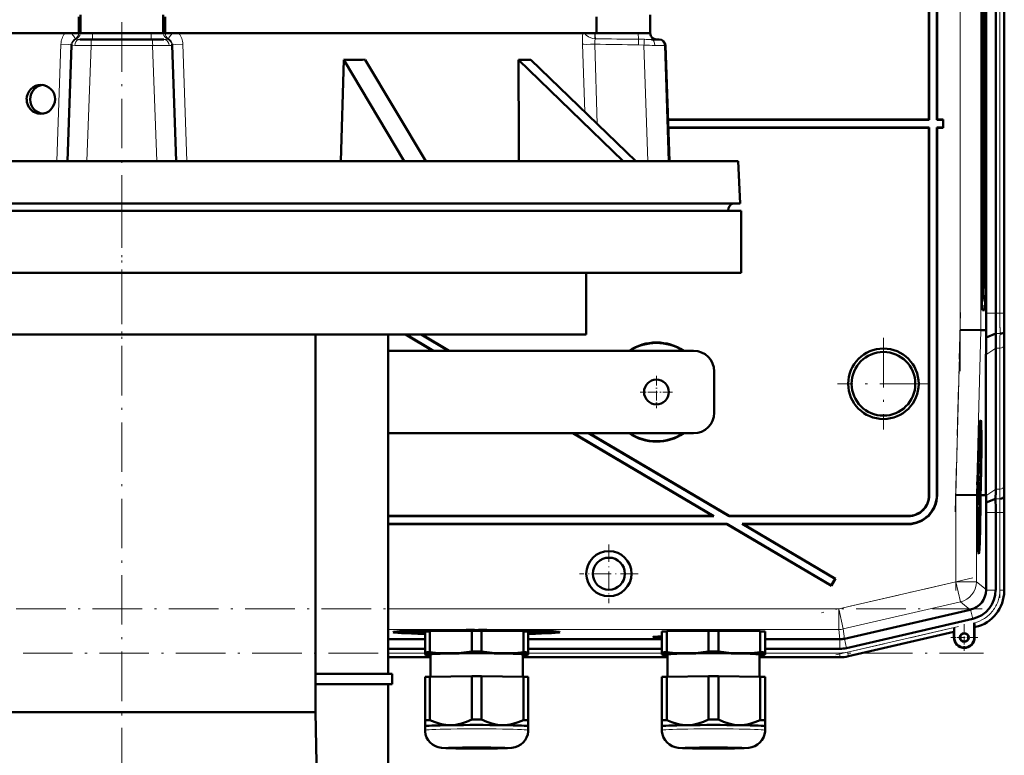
# Model space of a CAD drawing. Extents: x -2073 to 2460, y -1838 to 686.
# Tile 92 of 94: x 1905 to 2144, y 174 to 352. Entities that reach past the tile are written whole.
import ezdxf

# ---------------------------------------------------------------- set-up
doc = ezdxf.new("R2010")
doc.units = 0
doc.linetypes.add('DASHDOT', pattern=[18.5, 12, -3, 0.5, -3])

msp = doc.modelspace()

# ---------------------------------------------------------------- linework, layer by layer
at = {"color": 7, "lineweight": 50}
for p, q in [((2125.62, 327.49), (2125.62, 416.49)), ((2125.69, 327.42), (2125.69, 416.56)), ((2127.55, 416.42), (2127.55, 327.42)), ((2127.62, 416.49), (2127.62, 327.49)), ((2139.51, 280.63), (2139.51, 372.35)), ((2141.81, 372.35), (2141.81, 280.63)), ((2143.87, 280.63), (2143.87, 372.35)), ((2143.87, 372.35), (2143.87, 280.63)), ((2138.37, 291.49), (2138.37, 361.49)), ((2138.79, 361.49), (2138.79, 291.49)), ((2139.35, 361.49), (2139.35, 291.49)), ((1919.67, 352.37), (1919.67, 348.39)), ((1920.12, 352.82), (1920.12, 348.39)), ((1940.12, 352.82), (1940.12, 348.39)), ((1940.58, 348.39), (1940.58, 352.37)), ((2045.13, 352.37), (2045.13, 348.39)), ((2058.12, 352.82), (2058.12, 348.39)), ((1815.11, 348.39), (1919.67, 348.39)), ((1919.67, 348.39), (1920.12, 348.39)), ((1923.02, 348.39), (1920.12, 348.39)), ((1937.22, 348.39), (1923.02, 348.39)), ((1940.12, 348.39), (1937.22, 348.39)), ((1940.58, 348.39), (1940.12, 348.39)), ((1940.58, 348.39), (2045.13, 348.39)), ((2045.13, 348.39), (2058.12, 348.39)), ((2058.12, 348.39), (2058.12, 348.34)), ((1919.97, 346.89), (1922.75, 346.89)), ((1937.5, 346.89), (1922.75, 346.89)), ((1940.27, 346.89), (1937.5, 346.89)), ((2058.43, 346.89), (2060.09, 346.89)), ((2060.3, 346.89), (2060.09, 346.89)), ((1916.97, 317.39), (1917.95, 345.51)), ((1917.95, 345.59), (1917.96, 345.74)), ((1917.95, 345.59), (1917.95, 345.51)), ((1942.29, 345.59), (1942.28, 345.74)), ((1942.29, 345.59), (1942.29, 345.51)), ((1943.27, 317.39), (1942.29, 345.51)), ((2061.79, 345.44), (2062.77, 317.39)), ((1983.87, 341.99), (1983.19, 317.39)), ((1983.87, 341.99), (1998.52, 317.39)), ((1989.06, 341.99), (2003.72, 317.39)), ((2051.6, 317.39), (2026.21, 341.99)), ((2029.21, 341.99), (2029.05, 341.98)), ((2029.21, 341.99), (2054.6, 317.39)), ((2125.62, 327.49), (2062.42, 327.49)), ((2125.69, 327.42), (2062.42, 327.42)), ((2125.69, 327.42), (2125.62, 327.49)), ((2127.62, 327.49), (2127.55, 327.42)), ((2129.05, 327.42), (2127.55, 327.42)), ((2129.12, 327.49), (2127.62, 327.49)), ((2129.05, 327.42), (2129.12, 327.49)), ((2129.05, 325.56), (2129.05, 327.42)), ((2129.12, 325.49), (2129.12, 327.49)), ((2062.49, 325.56), (2125.69, 325.56)), ((2062.49, 325.49), (2125.62, 325.49)), ((2125.69, 325.56), (2125.62, 325.49)), ((2125.62, 325.49), (2125.62, 236.49)), ((2125.69, 325.56), (2125.69, 236.42)), ((2127.55, 236.55), (2127.55, 325.56)), ((2127.62, 325.49), (2127.55, 325.56)), ((2127.55, 325.56), (2129.05, 325.56)), ((2127.62, 236.48), (2127.62, 325.49)), ((2127.62, 325.49), (2129.12, 325.49)), ((2129.05, 325.56), (2129.12, 325.49)), ((1780.86, 317.39), (2061.12, 317.39)), ((2061.12, 317.39), (2079.39, 317.39)), ((2079.39, 317.39), (2079.92, 307.17)), ((1780.13, 305.39), (2080.13, 305.39)), ((1780.32, 307.17), (2061.58, 307.17)), ((1783.23, 305.39), (2059.03, 305.39)), ((2059.03, 305.39), (2077.02, 305.39)), ((2061.58, 307.17), (2066.64, 307.17)), ((2066.64, 307.17), (2079.92, 307.17)), ((2077.02, 305.39), (2077.02, 305.49)), ((2080.13, 305.39), (2080.13, 290.39)), ((1780.13, 290.39), (2080.13, 290.39)), ((2042.63, 290.39), (2042.63, 275.39)), ((2138.58, 283.48), (2138.47, 283.48)), ((2138.59, 283.48), (2138.47, 283.37)), ((2139.08, 281.3), (2138.64, 281.3)), ((1817.63, 275.39), (2042.63, 275.39)), ((1977.07, 275.39), (1977.07, 183.99)), ((1994.62, 193.24), (1994.62, 275.39)), ((1998.85, 275.39), (2005.47, 271.49)), ((1998.99, 275.39), (2005.61, 271.49)), ((2002.65, 275.39), (2009.27, 271.49)), ((2002.79, 275.39), (2009.41, 271.49)), ((2133.18, 276.57), (2138.18, 276.51)), ((2139.53, 276.49), (2138.18, 276.51)), ((2139.49, 274.69), (2139.53, 276.49)), ((2139.49, 274.69), (2141.84, 275.66)), ((2143.86, 276.06), (2143.9, 276.49)), ((2141.81, 238), (2141.81, 272.15)), ((2143.87, 239.42), (2143.87, 273.56)), ((2143.87, 239.42), (2143.87, 273.56)), ((2068.62, 271.49), (1994.62, 271.49)), ((2139.46, 236.49), (2139.46, 270.48)), ((2073.62, 266.49), (2073.62, 256.49)), ((2138.14, 252.85), (2137.94, 252.91)), ((1994.62, 251.49), (2068.62, 251.49)), ((2039.38, 251.49), (2073.29, 231.49)), ((2039.52, 251.49), (2073.55, 231.42)), ((2043.18, 251.49), (2077.21, 231.42)), ((2043.32, 251.49), (2077.23, 231.49)), ((2137.58, 243.44), (2137.59, 243.78)), ((2137.58, 243.58), (2137.58, 243.44)), ((2137.64, 244.61), (2137.62, 244.61)), ((2137.65, 244.55), (2137.62, 244.55)), ((2137.64, 244.61), (2137.63, 244.81)), ((2137.66, 245.4), (2137.65, 244.55)), ((2137.52, 241.05), (2137.5, 241.05)), ((2137.52, 241.46), (2137.51, 241.46)), ((2137.55, 241.74), (2137.52, 241.74)), ((2137.52, 241.46), (2137.52, 241.69)), ((2137.6, 241.69), (2137.52, 241.69)), ((2137.52, 241.46), (2137.61, 240.37)), ((2137.52, 241.05), (2137.52, 241.46)), ((2137.61, 239.96), (2137.52, 241.05)), ((2137.57, 242.75), (2137.54, 242.75)), ((2137.57, 242.67), (2137.54, 242.68)), ((2137.58, 242.62), (2137.54, 242.62)), ((2137.56, 242.23), (2137.55, 241.74)), ((2137.6, 242.18), (2137.56, 242.18)), ((2137.57, 242.67), (2137.57, 242.75)), ((2137.58, 242.62), (2137.57, 242.67)), ((2137.59, 242.94), (2137.58, 242.62)), ((2137.62, 242.91), (2137.59, 242.91)), ((2137.6, 242.18), (2137.62, 242.91)), ((2137.6, 241.69), (2137.6, 242.18)), ((2137.35, 238.99), (2137.39, 238.99)), ((2137.39, 238.99), (2137.35, 238.99)), ((2137.51, 239.52), (2137.45, 239.52)), ((2137.61, 239.96), (2137.46, 239.96)), ((2137.57, 239.71), (2137.46, 239.72)), ((2137.49, 237.69), (2137.51, 239.52)), ((2137.52, 239.52), (2137.51, 238.09)), ((2137.51, 239.52), (2137.52, 239.52)), ((2137.53, 238.58), (2137.51, 238.58)), ((2137.52, 239.71), (2137.52, 239.96)), ((2137.61, 240.37), (2137.61, 239.96)), ((2132.13, 236.59), (2137.13, 236.52)), ((2137.13, 236.52), (2137.29, 236.52)), ((2137.32, 237.97), (2137.29, 236.52)), ((2137.37, 237.97), (2137.32, 237.97)), ((2137.32, 237.97), (2137.37, 237.97)), ((2137.33, 236.52), (2137.37, 237.97)), ((2137.38, 236.52), (2137.33, 236.52)), ((2137.42, 238.48), (2137.38, 236.52)), ((2137.57, 236.7), (2137.38, 236.7)), ((2137.51, 236.65), (2137.38, 236.65)), ((2137.54, 237.29), (2137.39, 237.3)), ((2137.56, 237.24), (2137.39, 237.25)), ((2137.49, 237.69), (2137.4, 237.69)), ((2137.54, 237.29), (2137.49, 237.69)), ((2137.51, 238.09), (2137.53, 237.9)), ((2137.59, 238.44), (2137.54, 238.45)), ((2137.54, 237.79), (2137.54, 237.29)), ((2137.56, 237.74), (2137.54, 237.74)), ((2137.55, 234.82), (2137.57, 236.7)), ((2137.56, 237.74), (2137.59, 238.44)), ((2137.56, 237.24), (2137.56, 237.74)), ((2137.58, 236.7), (2137.56, 234.18)), ((2137.57, 236.7), (2137.58, 236.7)), ((2138.04, 236.51), (2138.09, 238.48)), ((2138.08, 236.51), (2138.04, 236.51)), ((2138.14, 238.47), (2138.08, 236.51)), ((2138.13, 236.51), (2138.18, 238.47)), ((2138.13, 236.5), (2138.5, 236.5)), ((2138.5, 236.5), (2139.46, 236.49)), ((2139.46, 236.35), (2139.46, 236.49)), ((2143.81, 236.06), (2143.85, 236.49)), ((2137.47, 235.47), (2137.38, 235.47)), ((2137.49, 234.23), (2137.39, 234.23)), ((2137.56, 234.18), (2137.39, 234.18)), ((2137.53, 235.12), (2137.48, 235.12)), ((2137.49, 234.73), (2137.49, 234.23)), ((2137.55, 234.23), (2137.49, 234.23)), ((2139.5, 234.71), (2141.79, 235.66)), ((2073.29, 231.49), (1994.62, 231.49)), ((2073.55, 231.42), (1994.62, 231.42)), ((2073.55, 231.42), (2073.29, 231.49)), ((2077.21, 231.42), (2077.23, 231.49)), ((2120.69, 231.42), (2077.21, 231.42)), ((2120.62, 231.49), (2077.23, 231.49)), ((2137.45, 233.64), (2137.4, 233.64)), ((2137.45, 232.83), (2137.41, 232.83)), ((2137.52, 231.79), (2137.42, 231.79)), ((2137.44, 230.85), (2137.51, 231.61)), ((2137.54, 231.5), (2137.44, 230.51)), ((2137.45, 233.64), (2137.55, 233.64)), ((2137.45, 232.83), (2137.45, 233.64)), ((2137.51, 231.98), (2137.45, 232.83)), ((2137.46, 233.1), (2137.54, 232.07)), ((2137.55, 233.1), (2137.46, 233.1)), ((2137.52, 231.79), (2137.51, 231.98)), ((2137.51, 231.61), (2137.52, 231.79)), ((2137.54, 232.07), (2137.54, 231.5)), ((2137.55, 233.64), (2137.55, 233.1)), ((2139.51, 213.63), (2139.51, 232.35)), ((2141.81, 213.54), (2141.81, 232.35)), ((2143.87, 213.34), (2143.87, 232.35)), ((2143.87, 213.54), (2143.87, 232.35)), ((1994.62, 229.56), (2076.71, 229.56)), ((1994.62, 229.49), (2076.69, 229.49)), ((2076.69, 229.49), (2076.71, 229.56)), ((2076.69, 229.49), (2102, 214.56)), ((2076.71, 229.56), (2101.98, 214.65)), ((2080.62, 229.49), (2080.37, 229.56)), ((2080.37, 229.56), (2120.56, 229.56)), ((2080.37, 229.56), (2102.92, 216.26)), ((2080.62, 229.49), (2120.63, 229.49)), ((2080.62, 229.49), (2103.02, 216.28)), ((2137.45, 230.48), (2137.53, 230.48)), ((2137.52, 229.94), (2137.46, 229.94)), ((2137.53, 230.48), (2137.52, 229.94)), ((2137.71, 224.05), (2137.52, 224)), ((2102.92, 216.26), (2101.98, 214.65)), ((2103.02, 216.28), (2102, 214.56)), ((2102.92, 216.26), (2103.02, 216.28)), ((2101.98, 214.65), (2102, 214.56)), ((2139.51, 213.63), (2139.51, 213.54)), ((2135.64, 208.76), (2105.16, 201.73)), ((2135.72, 208.78), (2135.64, 208.76)), ((2105.67, 199.49), (2136.24, 206.54)), ((2136.63, 205.58), (2136.64, 205.2)), ((2136.63, 202.03), (2136.63, 205.58)), ((2136.64, 205.2), (2136.64, 204.87)), ((1997.92, 203.32), (1997.86, 203.55)), ((2003.57, 198.43), (2003.57, 203.48)), ((2004.75, 203.53), (2014.88, 203.68)), ((2004.75, 198.48), (2004.75, 203.53)), ((2006.88, 203.56), (2006.88, 203.67)), ((2014.88, 198.63), (2014.88, 203.68)), ((2015.54, 203.8), (2015.54, 203.85)), ((2015.54, 203.85), (2015.54, 203.8)), ((2016.54, 203.85), (2016.54, 203.8)), ((2016.54, 203.8), (2016.54, 203.85)), ((2017.25, 203.68), (2027.38, 203.53)), ((2017.25, 198.63), (2017.25, 203.68)), ((2025.26, 203.67), (2025.26, 203.56)), ((2027.38, 198.48), (2027.38, 203.53)), ((2028.57, 198.43), (2028.57, 203.48)), ((2034.16, 203.32), (2034.22, 203.55)), ((2060.94, 198.43), (2060.94, 203.47)), ((2062.13, 203.53), (2072.25, 203.68)), ((2062.13, 198.48), (2062.13, 203.53)), ((2072.25, 198.63), (2072.25, 203.68)), ((2074.63, 203.68), (2084.75, 203.53)), ((2074.63, 198.63), (2074.63, 203.68)), ((2084.75, 198.48), (2084.75, 203.53)), ((2085.94, 198.43), (2085.94, 203.47)), ((2106.13, 197.48), (2131.7, 203.38)), ((2106.13, 197.48), (2131.7, 203.38)), ((2131.7, 203.38), (2131.74, 203.42)), ((2131.7, 202.03), (2131.7, 203.38)), ((2131.77, 204.46), (2131.77, 202.03)), ((2136.67, 204.56), (2136.7, 204.53)), ((2136.7, 204.53), (2136.9, 204.58)), ((2136.7, 204.53), (2136.9, 204.58)), ((2136.7, 204.53), (2136.7, 202.03)), ((2136.7, 202.03), (2136.7, 204.53)), ((1994.62, 201.6), (2003.57, 201.6)), ((2028.57, 201.6), (2060.94, 201.6)), ((2085.94, 201.6), (2104.04, 201.6)), ((1994.62, 199.3), (2003.57, 199.3)), ((2003.57, 198.43), (2003.57, 197.93)), ((2028.57, 199.3), (2060.94, 199.3)), ((2028.57, 197.93), (2028.57, 198.43)), ((2060.94, 198.43), (2060.94, 197.92)), ((2085.94, 199.3), (2104.05, 199.3)), ((2085.94, 197.92), (2085.94, 198.43)), ((1994.62, 197.24), (2004.92, 197.24)), ((1994.62, 197.24), (2004.92, 197.24)), ((2003.57, 197.93), (2003.57, 197.91)), ((2003.63, 197.89), (2003.57, 197.91)), ((2004.92, 192.54), (2004.92, 197.93)), ((2027.22, 197.93), (2027.22, 192.54)), ((2027.22, 197.24), (2062.29, 197.24)), ((2027.22, 197.24), (2062.29, 197.24)), ((2028.51, 197.89), (2028.57, 197.91)), ((2028.57, 197.91), (2028.57, 197.93)), ((2060.94, 197.92), (2060.94, 197.91)), ((2061, 197.89), (2060.94, 197.91)), ((2062.29, 192.54), (2062.29, 197.92)), ((2084.59, 197.92), (2084.59, 192.54)), ((2104.05, 197.24), (2084.59, 197.24)), ((2084.59, 197.24), (2104.05, 197.24)), ((2085.88, 197.89), (2085.94, 197.91)), ((2085.94, 197.91), (2085.94, 197.92)), ((1977.07, 193.24), (1995.62, 193.24)), ((1995.62, 190.74), (1995.62, 193.24)), ((2003.57, 192.48), (2003.57, 181.98)), ((2004.75, 192.53), (2014.88, 192.69)), ((2004.75, 192.53), (2004.75, 182.03)), ((2014.88, 192.69), (2014.88, 182.18)), ((2017.25, 192.69), (2027.38, 192.53)), ((2017.25, 192.69), (2017.25, 182.18)), ((2027.38, 192.53), (2027.38, 182.03)), ((2028.57, 192.48), (2028.57, 181.98)), ((2060.94, 192.48), (2060.94, 181.97)), ((2062.13, 192.53), (2072.25, 192.69)), ((2062.13, 192.53), (2062.13, 182.03)), ((2072.25, 192.69), (2072.25, 182.18)), ((2074.63, 192.69), (2084.75, 192.53)), ((2074.63, 192.69), (2074.63, 182.18)), ((2084.75, 192.53), (2084.75, 182.03)), ((2085.94, 192.48), (2085.94, 181.97)), ((1995.62, 190.74), (1977.07, 190.74)), ((1994.62, 164.68), (1994.62, 190.74)), ((1977.07, 183.99), (1883.17, 183.99)), ((1977.07, 183.99), (1978.1, 120.99)), ((2003.57, 181.98), (2003.57, 180.52)), ((2028.57, 180.52), (2028.57, 181.98)), ((2060.94, 181.97), (2060.94, 180.52)), ((2085.94, 180.52), (2085.94, 181.97)), ((2003.57, 179.57), (2003.57, 180.52)), ((2028.56, 180.51), (2028.57, 180.52)), ((2028.57, 180.52), (2028.57, 179.57)), ((2028.57, 180.52), (2028.57, 180.52)), ((2060.94, 179.57), (2060.94, 180.52)), ((2085.94, 180.52), (2085.94, 179.57)), ((2085.94, 180.52), (2085.94, 180.52)), ((2085.94, 180.51), (2085.94, 180.52))]:
    msp.add_line(p, q, dxfattribs=at)
at = {"color": 7, "linetype": 'DASHDOT', "lineweight": 18}
for p, q in [((2133.18, 266.51), (2133.18, 386.47)), ((2142.84, 381.52), (2142.84, 271.46)), ((1930.12, 351.04), (1930.12, 301.24)), ((1930.13, 308.39), (1930.13, 272.39)), ((1930.12, 57.15), (1930.12, 295.23)), ((2132.03, 232.5), (2133.29, 280.72)), ((2114.62, 274.59), (2114.62, 252.39)), ((2125.72, 263.49), (2103.52, 263.49)), ((2132.13, 213.42), (2132.13, 238.69)), ((2142.84, 234.23), (2142.84, 211.66)), ((2136.25, 216.48), (2099.65, 208.03)), ((2138.52, 208.98), (1721.53, 208.98)), ((2103.08, 197.83), (2134.38, 205.06)), ((1721.19, 198.27), (2138.86, 198.27))]:
    msp.add_line(p, q, dxfattribs=at)
at = {"color": 7, "lineweight": 18}
for p, q in [((2133.18, 276.57), (2133.18, 376.4)), ((2138.18, 276.51), (2138.18, 376.47)), ((2142.84, 372.35), (2142.84, 280.63)), ((2143.84, 372.35), (2143.84, 280.63)), ((1919.51, 348.39), (1919.65, 348.34)), ((1919.65, 348.34), (1919.66, 348.39)), ((1919.66, 348.34), (1919.65, 348.34)), ((1919.66, 348.34), (1920.02, 348.34)), ((1920.02, 348.39), (1920.02, 348.34)), ((1923.02, 348.39), (1923.02, 348.34)), ((1923.02, 348.34), (1937.23, 348.34)), ((1923.02, 348.34), (1923.02, 346.89)), ((1937.22, 348.39), (1937.23, 348.34)), ((1937.23, 346.89), (1937.23, 348.34)), ((1940.22, 348.39), (1940.22, 348.34)), ((1940.59, 348.34), (1940.22, 348.34)), ((1940.59, 348.34), (1940.59, 348.39)), ((1940.73, 348.39), (1940.59, 348.34)), ((1940.59, 348.34), (1940.59, 348.34)), ((2044.73, 348.39), (2044.73, 348.34)), ((2044.73, 348.34), (2044.81, 348.34)), ((2044.81, 348.34), (2055.23, 348.34)), ((2055.23, 348.39), (2055.23, 348.34)), ((1918.81, 347.04), (1918.81, 347.05)), ((1941.43, 347.04), (1941.43, 347.05)), ((2055.25, 345.59), (2055.27, 346.96)), ((1914.39, 317.39), (1915.35, 345.74)), ((1921.65, 317.39), (1922.66, 345.44)), ((1930.12, 345.44), (1922.66, 345.44)), ((1937.58, 345.44), (1930.12, 345.44)), ((1938.6, 317.39), (1937.58, 345.44)), ((1945.86, 317.39), (1944.89, 345.74)), ((2041.74, 345.74), (2042.24, 329.36)), ((2044.71, 345.74), (2045.3, 326.39)), ((2055.25, 345.59), (2056.59, 345.51)), ((2057.52, 317.39), (2056.59, 345.51)), ((2062.5, 317.39), (2061.58, 345.44)), ((2061.79, 345.44), (2061.58, 345.44)), ((1783.22, 305.49), (2059.04, 305.49)), ((2059.04, 305.49), (2064, 305.49)), ((2064, 305.49), (2077.02, 305.49)), ((2138.79, 291.49), (2139.35, 291.49)), ((2138.58, 283.48), (2138.47, 283.37)), ((2138.62, 281.33), (2139.08, 281.3)), ((2139.51, 280.63), (2141.81, 280.63)), ((2141.81, 280.63), (2142.84, 280.63)), ((2143.84, 280.63), (2142.84, 280.63)), ((2143.84, 280.63), (2143.87, 280.63)), ((2132.13, 236.59), (2133.18, 276.57)), ((2137.13, 236.52), (2138.18, 276.51)), ((2141.84, 275.66), (2142.86, 275.66)), ((2139.46, 270.48), (2141.81, 272.15)), ((2141.81, 272.15), (2142.84, 272.15)), ((2142.84, 238), (2142.84, 272.15)), ((2143.84, 238.69), (2143.84, 272.83)), ((2125.62, 236.49), (2125.69, 236.42)), ((2127.55, 236.55), (2127.62, 236.48)), ((2132.13, 215.53), (2132.13, 236.59)), ((2137.13, 215.53), (2137.13, 236.52)), ((2139.46, 236.35), (2141.81, 238)), ((2141.81, 238), (2142.84, 238)), ((2143.9, 236.49), (2143.85, 236.49)), ((2141.79, 235.66), (2142.82, 235.66)), ((2120.62, 231.49), (2120.69, 231.42)), ((2139.51, 232.35), (2141.81, 232.35)), ((2141.81, 232.35), (2142.84, 232.35)), ((2142.84, 232.35), (2143.84, 232.35)), ((2142.84, 213.54), (2142.84, 232.35)), ((2143.84, 232.35), (2143.87, 232.35)), ((2143.84, 232.35), (2143.84, 213.54)), ((2120.63, 229.49), (2120.56, 229.56)), ((2103.77, 208.98), (2132.13, 215.53)), ((2137.13, 215.53), (2132.13, 215.53)), ((2132.13, 215.53), (2133.26, 210.66)), ((2137.13, 215.53), (2139.51, 213.63)), ((2139.51, 213.54), (2141.81, 213.54)), ((2143.84, 213.54), (2142.84, 213.54)), ((2143.84, 213.54), (2143.87, 213.54)), ((2133.26, 210.66), (2104.89, 204.11)), ((2135.64, 208.76), (2133.26, 210.66)), ((1994.62, 208.98), (2103.77, 208.98)), ((2103.77, 208.98), (2104.89, 204.11)), ((2103.77, 208.98), (2103.77, 203.98)), ((2135.72, 208.78), (2136.24, 206.54)), ((2103.77, 203.98), (1994.62, 203.98)), ((2104.04, 201.6), (2103.77, 203.98)), ((2104.89, 204.11), (2105.16, 201.73)), ((2105.9, 198.48), (2131.77, 204.46)), ((2106.12, 197.51), (2131.74, 203.42)), ((2136.67, 204.56), (2136.7, 204.57)), ((2136.7, 204.57), (2136.7, 204.53)), ((2104.05, 201.6), (2104.05, 199.3)), ((2105.15, 201.73), (2105.67, 199.49)), ((2131.77, 202.03), (2131.7, 202.03)), ((2136.63, 202.03), (2136.7, 202.03)), ((1994.62, 198.27), (2003.57, 198.27)), ((2028.57, 198.27), (2060.94, 198.27)), ((2085.94, 198.27), (2104.05, 198.27)), ((2104.05, 197.27), (2104.05, 198.27)), ((2106.12, 197.51), (2105.9, 198.48)), ((1994.62, 197.27), (2004.92, 197.27)), ((2027.22, 197.27), (2062.29, 197.27)), ((2084.59, 197.27), (2104.05, 197.27)), ((2104.05, 197.27), (2104.05, 197.24)), ((2106.12, 197.51), (2106.13, 197.48))]:
    msp.add_line(p, q, dxfattribs=at)
at = {"color": 7, "linetype": 'DASHDOT', "lineweight": 18, "ltscale": 0.195001}
for p, q in [((2059.62, 265.39), (2059.62, 257.59)), ((2063.52, 261.49), (2055.72, 261.49))]:
    msp.add_line(p, q, dxfattribs=at)
at = {"color": 7, "linetype": 'DASHDOT', "lineweight": 18, "ltscale": 0.355368}
for p, q in [((2048.11, 224.6), (2048.11, 210.38)), ((2055.22, 217.49), (2041, 217.49))]:
    msp.add_line(p, q, dxfattribs=at)
at = {"color": 7, "linetype": 'DASHDOT', "lineweight": 18, "ltscale": 0.1625}
for p, q in [((2134.2, 205.28), (2134.2, 198.78)), ((2137.45, 202.03), (2130.95, 202.03))]:
    msp.add_line(p, q, dxfattribs=at)
at = {"color": 7, "linetype": 'DASHDOT', "lineweight": 18, "ltscale": 0.157961}
msp.add_line((2134.2, 205.19), (2134.2, 198.87), dxfattribs=at)
at = {"color": 7, "linetype": 'DASHDOT', "lineweight": 18, "ltscale": 0.157959}
msp.add_line((2137.36, 202.03), (2131.04, 202.03), dxfattribs=at)
at = {"color": 7, "lineweight": 18}
for points in [[(1917.85, 348.39), (1918.4, 347.77), (1918.75, 347.25), (1918.81, 347.09), (1918.82, 347.06), (1918.81, 347.05)], [(1923.02, 348.34), (1921.08, 348.32), (1920.07, 348.33), (1920.03, 348.33), (1920.02, 348.34)], [(1940.22, 348.34), (1940.21, 348.33), (1940.17, 348.33), (1939.87, 348.32), (1937.27, 348.34), (1937.23, 348.34)], [(1942.39, 348.39), (1941.97, 347.92), (1941.65, 347.5), (1941.45, 347.15), (1941.43, 347.07), (1941.43, 347.05)], [(2042.16, 348.39), (2042.6, 347.91), (2043.18, 347.51), (2043.73, 347.26), (2044.2, 347.12), (2044.68, 347.05)], [(2044.68, 347.05), (2044.7, 347.85), (2044.73, 348.34)], [(2058.12, 348.34), (2058.12, 348.33), (2058.12, 348.33), (2058.12, 348.33), (2058.07, 348.33), (2057.72, 348.32), (2055.23, 348.34)], [(1918.7, 345.46), (1918.77, 345.9), (1918.96, 346.31), (1919.24, 346.62), (1919.6, 346.82), (1919.97, 346.89)], [(1919.97, 346.89), (1919.34, 346.9), (1919.15, 346.92)], [(1941.09, 346.92), (1940.91, 346.9), (1940.27, 346.89)], [(1941.55, 345.46), (1941.47, 345.9), (1941.28, 346.31), (1941, 346.62), (1940.65, 346.82), (1940.27, 346.89)], [(2044.84, 347.04), (2044.77, 346.86), (2044.72, 346.63), (2044.69, 346.07), (2044.71, 345.74)], [(2059.22, 345.46), (2059.15, 346), (2059.08, 346.26), (2058.97, 346.48), (2058.83, 346.69), (2058.66, 346.83), (2058.43, 346.89)], [(1915.35, 345.74), (1917.08, 345.7), (1917.71, 345.71), (1917.91, 345.72), (1917.95, 345.73), (1917.96, 345.73), (1917.96, 345.74), (1917.96, 345.74), (1917.96, 345.74)], [(1918.7, 345.46), (1918.06, 345.47), (1917.98, 345.49), (1917.96, 345.49), (1917.95, 345.5), (1917.95, 345.5), (1917.95, 345.51)], [(1942.29, 345.51), (1942.29, 345.5), (1942.28, 345.5), (1942.26, 345.49), (1942.21, 345.48), (1942.03, 345.46), (1941.55, 345.46)], [(1944.89, 345.74), (1943.17, 345.7), (1942.54, 345.71), (1942.33, 345.72), (1942.3, 345.73), (1942.29, 345.73), (1942.29, 345.74), (1942.28, 345.74), (1942.28, 345.74)], [(2059.22, 345.46), (2061.14, 345.46), (2061.51, 345.45), (2061.58, 345.44)]]:
    msp.add_lwpolyline(points, dxfattribs=at)
at = {"color": 7, "lineweight": 50}
for points in [[(2137.61, 243.67), (2137.61, 243.65), (2137.59, 243.42), (2137.59, 242.94)], [(2137.6, 244.05), (2137.61, 244.14), (2137.62, 244.16)], [(2137.62, 242.91), (2137.62, 243.6), (2137.62, 243.65), (2137.61, 243.67)], [(2137.62, 244.16), (2137.62, 244.11), (2137.63, 243.95), (2137.64, 242.89)], [(2137.64, 242.89), (2137.61, 241.83), (2137.6, 241.69)], [(2137.53, 238.58), (2137.56, 239.62), (2137.57, 239.69), (2137.57, 239.71)], [(2137.57, 239.22), (2137.56, 239.11), (2137.54, 238.45)], [(2137.57, 239.71), (2137.59, 239.6), (2137.59, 239.42)], [(2137.59, 238.44), (2137.58, 239.11), (2137.57, 239.22)], [(2137.47, 235.47), (2137.49, 236.43), (2137.5, 236.61), (2137.51, 236.65)], [(2137.5, 236.16), (2137.49, 236.04), (2137.48, 235.46)], [(2137.53, 235.12), (2137.51, 236.08), (2137.51, 236.14), (2137.5, 236.16)], [(2137.51, 236.65), (2137.52, 236.47), (2137.54, 235.58)], [(2137.6, 238.44), (2137.57, 237.38), (2137.56, 237.24)], [(2137.49, 234.23), (2137.47, 234.74), (2137.47, 235.47)], [(2137.48, 235.46), (2137.49, 234.79), (2137.49, 234.74), (2137.49, 234.73)], [(2136.64, 204.87), (2136.66, 204.58), (2136.67, 204.56), (2136.67, 204.56)], [(2009.82, 198.21), (2008.64, 198.21), (2007.46, 198.25), (2006.12, 198.34), (2004.75, 198.48)], [(2014.88, 198.63), (2013.6, 198.46), (2012.33, 198.34), (2011.08, 198.25), (2009.82, 198.21)], [(2022.32, 198.21), (2021.06, 198.25), (2019.8, 198.34), (2018.54, 198.46), (2017.25, 198.63)], [(2027.38, 198.48), (2026.02, 198.34), (2024.68, 198.25), (2023.5, 198.21), (2022.32, 198.21)], [(2067.19, 198.21), (2066.01, 198.21), (2064.83, 198.25), (2063.49, 198.34), (2062.13, 198.48)], [(2072.25, 198.63), (2070.97, 198.46), (2069.71, 198.33), (2068.45, 198.25), (2067.19, 198.21)], [(2079.69, 198.21), (2078.43, 198.25), (2077.18, 198.33), (2075.91, 198.46), (2074.63, 198.63)], [(2084.75, 198.48), (2083.39, 198.34), (2082.05, 198.25), (2080.87, 198.21), (2079.69, 198.21)], [(2009.82, 180.81), (2009.19, 180.82), (2008.57, 180.87), (2007.92, 180.97), (2007.27, 181.11), (2006.01, 181.5), (2004.75, 182.03)], [(2014.88, 182.18), (2013.62, 181.61), (2012.36, 181.19), (2011.71, 181.02), (2011.06, 180.91), (2010.44, 180.84), (2009.82, 180.81)], [(2022.32, 180.81), (2021.69, 180.84), (2021.08, 180.91), (2020.42, 181.02), (2019.77, 181.19), (2018.51, 181.61), (2017.25, 182.18)], [(2027.38, 182.03), (2026.12, 181.5), (2024.86, 181.11), (2024.21, 180.97), (2023.56, 180.87), (2022.94, 180.82), (2022.32, 180.81)], [(2067.19, 180.8), (2066.57, 180.82), (2065.94, 180.87), (2065.29, 180.97), (2064.65, 181.11), (2063.39, 181.5), (2062.13, 182.03)], [(2072.25, 182.18), (2071, 181.61), (2069.74, 181.18), (2069.09, 181.02), (2068.43, 180.91), (2067.81, 180.83), (2067.19, 180.8)], [(2079.69, 180.8), (2079.07, 180.83), (2078.45, 180.91), (2077.8, 181.02), (2077.15, 181.18), (2075.89, 181.61), (2074.63, 182.18)], [(2084.75, 182.03), (2083.5, 181.5), (2082.24, 181.11), (2081.59, 180.97), (2080.94, 180.87), (2080.32, 180.82), (2079.69, 180.8)], [(2016.07, 175.12), (2010.99, 175.16), (2008.59, 175.23), (2007.52, 175.31), (2006.76, 175.45), (2006.06, 175.7), (2005.4, 176.08), (2004.81, 176.57), (2004.33, 177.15), (2003.95, 177.81), (2003.7, 178.52), (2003.58, 179.27), (2003.57, 179.57)], [(2016.07, 175.12), (2021.14, 175.16), (2023.54, 175.23), (2024.61, 175.31), (2025.38, 175.45), (2026.07, 175.7), (2026.74, 176.08), (2027.32, 176.57), (2027.81, 177.15), (2028.18, 177.81), (2028.44, 178.52), (2028.56, 179.27), (2028.57, 179.57)], [(2073.44, 175.11), (2068.37, 175.16), (2065.97, 175.23), (2064.89, 175.31), (2064.13, 175.45), (2063.44, 175.7), (2062.77, 176.08), (2062.19, 176.57), (2061.7, 177.15), (2061.32, 177.81), (2061.07, 178.52), (2060.95, 179.27), (2060.94, 179.57)], [(2073.44, 175.11), (2078.52, 175.16), (2080.91, 175.23), (2081.99, 175.31), (2082.75, 175.45), (2083.45, 175.7), (2084.11, 176.08), (2084.7, 176.57), (2085.18, 177.15), (2085.56, 177.81), (2085.81, 178.52), (2085.93, 179.27), (2085.94, 179.57)]]:
    msp.add_lwpolyline(points, dxfattribs=at)
for centre, radius in [((2114.62, 263.49), 8.54), ((2114.62, 263.49), 7.72), ((2059.62, 261.49), 3), ((2048.11, 217.49), 5.47), ((2048.11, 217.49), 3.88), ((2134.2, 202.03), 1.07), ((2134.2, 202.03), 1)]:
    msp.add_circle(centre, radius, dxfattribs=at)
at = {"color": 7, "lineweight": 18}
for centre, radius, start, end in [((1919.96, 345.58), 4.61, 142.4046, 177.9775), ((1918.15, 348.4), 1.5, 296.0617, 357.8337), ((1942.09, 348.4), 1.5, 182.1663, 243.9383), ((1940.28, 345.58), 4.61, 2.022, 37.5956), ((2071.53, 346.75), 29.8, 176.858, 181.9537), ((2044.86, 357.24), 8.9, 263.8723, 269.1428), ((1919.45, 345.54), 1.5, 108.0677, 177.9855), ((1919.45, 345.46), 1.5, 101.2636, 177.8996), ((1919.45, 345.69), 1.49, 115.5121, 178.089), ((1919.43, 348.28), 1.39, 243.5503, 251.548), ((1919.79, 349.95), 3.1, 255.0583, 258.2168), ((1940.46, 349.96), 3.1, 281.7864, 284.9382), ((1940.8, 345.46), 1.5, 2.1004, 78.7364), ((1940.81, 348.29), 1.39, 288.463, 296.4448), ((1940.79, 345.54), 1.5, 2.0144, 71.9323), ((1940.79, 345.69), 1.49, 1.9111, 64.4878), ((2044.96, 350.18), 3.14, 264.9299, 267.8638), ((2076.78, 4109.72), 3762.82, 269.51363, 269.67239), ((2054.96, 309.82), 37.15, 87.2983, 89.532), ((2255.08, 329.2), 199.16, 174.895, 175.303), ((2058.39, 387.96), 41.07, 267.6553, 270.0545), ((1919.2, 44.08), 301.38, 89.3419, 90.0963), ((1941.04, 44.08), 301.38, 89.9037, 90.6581), ((2076.78, 2229.57), 1884.11, 269.02474, 269.34518), ((2058.87, 396.2), 50.74, 267.4313, 270.3997), ((2561.64, 280.53), 418.8, 179.9856, 180.6657), ((2527.44, 280.53), 383.61, 179.9854, 180.6681), ((2392.75, 271.84), 249.92, 179.1254, 179.9311), ((2372.93, 272.55), 229.1, 179.1224, 179.9306), ((1952.92, 238.91), 190.91, 359.1448, 359.9328), ((1972.85, 238.2), 169.99, 359.143, 359.9328), ((1857.21, 232.41), 285.63, 359.9869, 0.6516), ((1823.01, 232.42), 320.83, 359.987, 0.6502), ((2134.62, 213.54), 9.21, 282.9951, 0.005), ((2134.66, 213.54), 8.17, 341.479, 0.0467), ((2134.69, 213.51), 8.13, 322.0259, 341.626), ((2134.67, 213.49), 8.15, 302.6137, 322.2041), ((2134.64, 213.52), 8.18, 284.1355, 302.7235), ((2103.77, 208.98), 5, 270, 283), ((2104.05, 206.47), 8.2, 269.9878, 283.0122), ((2104.05, 206.49), 9.21, 270.0004, 282.9992)]:
    msp.add_arc(centre, radius, start, end, dxfattribs=at)
at = {"color": 7, "lineweight": 50}
for centre, radius, start, end in [((2059.62, 348.39), 1.5, 182, 270), ((2060.3, 345.39), 1.5, 2, 90), ((1986.47, 439.76), 97.8, 268.4748, 271.5193), ((-49048.38, 158.82), 51074.92, 0.177886, 0.205482), ((2027.72, 374.82), 32.87, 267.3635, 272.3113), ((1910.61, 332.37), 3.56, 135.478, 179.6681), ((1911.44, 332.39), 3.54, 135.7561, 180.0983), ((1910.52, 332.46), 3.43, 90.1062, 135.4963), ((1911.34, 332.48), 3.41, 96.9791, 135.6501), ((1910.51, 332.47), 3.41, 44.4297, 89.9299), ((1910.45, 332.42), 3.5, 359.6203, 44.4185), ((1910.57, 332.36), 3.51, 179.4201, 224.0331), ((1911.44, 332.38), 3.54, 179.9017, 224.244), ((1910.4, 332.41), 3.54, 315.2231, 359.7101), ((1910.47, 332.27), 3.38, 224.1543, 269.9933), ((1911.34, 332.3), 3.41, 224.3498, 262.6636), ((1910.46, 332.34), 3.46, 270.1696, 315.3495), ((2079.02, 305.39), 2, 116.8684, 177), ((2665.42, 280.59), 525.91, 179.9957, 180.4469), ((2561.88, 280.53), 420.07, 179.9858, 180.6638), ((2490.95, 280.54), 347.08, 179.9853, 180.6691), ((2440.85, 270.13), 301.39, 179.1332, 179.9321), ((2392.32, 271.85), 250.51, 179.1277, 179.9315), ((2351.23, 273.31), 207.36, 179.1212, 179.9305), ((2059.62, 261.49), 12, 56.4427, 123.5573), ((2059.62, 261.49), 11.9, 57.2111, 122.7889), ((2068.62, 266.49), 5, 0, 90), ((2068.62, 256.49), 5, 270, 360), ((2138.08, 252.79), 0.0805, 4.8393, 48.6176), ((2059.62, 261.49), 12, 236.4427, 303.5573), ((2059.62, 261.49), 11.9, 237.2111, 302.7889), ((2110.59, 243.03), 26.99, 359.3998, 0.6122), ((2137.77, 244.6), 0.129, 175.8658, 199.2161), ((2142.49, 242.12), 4.95, 179.4351, 184.4451), ((2140.42, 242.47), 2.88, 179.1341, 184.6358), ((2170.9, 238.27), 33.37, 179.4676, 180.647), ((2107.03, 238.84), 30.57, 359.2603, 1.093), ((1931.22, 239.67), 212.65, 359.1437, 359.9328), ((2351.09, 239.67), 207.22, 180.0687, 180.8785), ((2120.56, 236.55), 6.99, 269.9843, 0.0157), ((2120.63, 236.48), 5, 269.9843, 0.0157), ((2120.63, 236.48), 6.99, 269.9842, 0.0158), ((2120.7, 236.41), 5, 269.9843, 0.0157), ((2155.5, 238.19), 17.96, 179.1828, 181.286), ((2024.69, 233.36), 114.81, 0.6735, 1.491), ((1972.52, 238.2), 169.29, 359.1397, 359.9326), ((1786.54, 232.43), 357.33, 359.9869, 0.6511), ((2491.46, 232.43), 347.59, 179.3315, 180.0144), ((2159.48, 235.15), 21.94, 180.0813, 182.4019), ((2195.81, 236.08), 58.27, 180.4885, 181.2422), ((2137.68, 234.23), 0.129, 175.8658, 199.2161), ((1939.12, 232.4), 200.39, 359.9856, 0.6607), ((1857.41, 232.41), 284.4, 359.9866, 0.6543), ((2134.51, 213.64), 5, 284.0551, 358.9536), ((2134.62, 213.54), 7.18, 282.9912, 0.0087), ((2134.88, 213.34), 8.99, 282.9916, 0.0084), ((2134.2, 202.03), 1, 38.8023, 269.957), ((2134.2, 202.03), 2.5, 180, 0), ((2134.2, 202.03), 2.43, 180, 360), ((2134.2, 202.03), 2.5, 218.7594, 0), ((2104.05, 206.49), 7.19, 270.0004, 282.9993), ((2104.05, 206.49), 9.25, 270.0004, 282.9992), ((2104.05, 206.49), 9.25, 270.0004, 282.9992)]:
    msp.add_arc(centre, radius, start, end, dxfattribs=at)
at = {"color": 7, "lineweight": 18}
for centre, major_axis, ratio, start_param, end_param in [((1918.16, 348.39), (0, -1.5), 0.999391, 0.448089, 1.53589), ((1918.52, 348.39), (0, -1.5), 0.999391, 0.315358, 1.53589), ((1941.72, 348.39), (0, 1.5), 0.999391, 1.605703, 2.826233), ((1942.08, 348.39), (0, 1.5), 0.999391, 1.605704, 2.693504), ((2044.86, 348.39), (0, -1.5), 0.0349, 4.747295, 5.835096), ((2055.28, 348.39), (0, -1.5), 0.0349, 4.747296, 5.967827), ((1922.75, 345.39), (0, 1.5), 0.056647, 0, 1.53589), ((1937.5, 345.39), (0, 1.5), 0.056647, 4.747296, 6.283185), ((2060.09, 345.39), (0, 1.5), 0.998394, 4.747296, 6.283185), ((2044.71, 345.84), (3, 0.09), 0.034883, 3.273131, 4.711304), ((2142.84, 272.85), (1, 0), 0.707107, 4.712389, 6.248279), ((2142.84, 238.71), (1, 0), 0.707107, 4.712389, 6.248279), ((2132.13, 215.53), (3.11, 3.91), 0.999441, 4.04071, 5.384068), ((2016.07, 179.57), (12.5, 0), 0.026177, 1.047198, 3.141593), ((2016.07, 179.57), (12.5, 0), 0.026177, 0, 1.047198), ((2073.44, 179.57), (12.5, 0), 0.026177, 1.047198, 3.141593), ((2073.44, 179.57), (12.5, 0), 0.026177, 0, 1.047198), ((2016.07, 175.33), (8.26, 0), 0.026177, 1.570796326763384, 7.85398163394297), ((2073.44, 175.33), (8.26, 0), 0.026177, 1.570796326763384, 7.85398163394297)]:
    msp.add_ellipse(centre, major_axis=major_axis, ratio=ratio, start_param=start_param, end_param=end_param, dxfattribs=at)
at = {"color": 7, "lineweight": 50}
for centre, major_axis, ratio, start_param, end_param in [((2138.64, 291.49), (0, 10.19), 0.026177, 1.570796, 3.139981), ((2138.58, 291.49), (0, 8.01), 0.026177, 3.167782, 4.712389), ((2139.08, 291.49), (0, 10.19), 0.026177, 3.141593, 4.712389), ((2138.58, 291.49), (0, 8.01), 0.026177, 3.141593, 3.167782), ((2142.86, 276.07), (1, 0), 0.414255, 4.715234, 6.251119), ((2137.76, 238.5), (0.42, 16.16), 0.026173, 0.002609, 1.541551), ((2137.76, 238.41), (-0.38, -14.44), 0.026173, 3.134978, 4.673197), ((2137.76, 238.5), (0.42, 16.16), 0.026173, 4.711319, 6.285795), ((2137.76, 238.5), (0.33, 12.78), 0.026173, 0.002734, 1.572781), ((2137.76, 238.5), (0.33, 12.78), 0.026173, 4.711319, 6.283528), ((2137.76, 238.41), (-0.38, -14.44), 0.026173, 1.576165, 3.056296), ((2137.71, 238.47), (0, -16.16), 0.026176, 4.833214, 6.28068), ((2137.71, 238.51), (0, 14.46), 0.026176, 1.709149, 3.149459), ((2137.71, 238.47), (0, -12.78), 0.026176, 4.865698, 6.280665), ((2137.24, 238.48), (-0.09, -10.11), 0.026177, 1.394496, 1.448849), ((2137.71, 238.47), (0, -16.16), 0.026176, 6.28068, 7.732162), ((2137.71, 238.51), (0, 14.46), 0.026176, 3.149459, 4.573351), ((2137.71, 238.47), (0, -12.78), 0.026176, 6.280665, 7.699987), ((2137.72, 238.48), (-0.14, -16.16), 0.026177, 1.448448, 1.448756), ((2137.24, 238.48), (-0.09, -10.11), 0.026177, 1.072075, 1.132318), ((2142.82, 236.07), (1, 0), 0.414215, 4.715229, 6.251119), ((2016.04, 203.33), (-20.18, 0), 0.026177, 6.280911, 7.187708), ((2016.04, 203.33), (-20.18, 0), 0.026177, 4.73717, 6.280911), ((2016.04, 203.33), (-18.12, 0), 0.026177, 4.739988, 6.290255), ((2016.04, 203.33), (-18.12, 0), 0.026177, 0.00707, 0.811593), ((2016.04, 203.33), (-16.2, 0), 0.026177, 6.280893, 6.975563), ((2016.04, 203.33), (-16.2, 0), 0.026177, 3.143885, 6.280893), ((2016.07, 203.32), (13.8, 0), 0.026177, 2.531934, 2.704054), ((2016.07, 203.32), (13.8, 0), 0.026177, 1.484737, 1.656856), ((2016.04, 203.33), (-20.18, 0), 0.026177, 3.143867, 4.687608), ((2016.04, 203.33), (-18.12, 0), 0.026177, 3.134523, 4.68479), ((2016.07, 203.32), (13.8, 0), 0.026177, 0.437539, 0.609658), ((2016.04, 203.33), (-20.18, 0), 0.026177, 2.240627, 3.143867), ((2016.04, 203.33), (-16.2, 0), 0.026177, 2.454681, 3.143885), ((2016.04, 203.33), (-18.12, 0), 0.026177, 2.334296, 3.134523), ((2073.44, 203.32), (13.8, 0), 0.026177, 2.531934, 2.704054), ((2073.44, 203.32), (13.8, 0), 0.026177, 1.484737, 1.656856), ((2073.44, 203.32), (13.8, 0), 0.026177, 0.437539, 0.609658), ((2131.74, 204.45), (0, 1.03), 0.034024, 3.184364, 4.720253), ((2069.03, 202.12), (10.3, 0), 0.026177, 2.47459, 3.1393), ((2069.03, 202.12), (10.3, 0), 0.026177, 3.1393, 3.808595), ((2104.04, 206.6), (4.97, 0.57), 0.999653, 4.598982, 4.601547), ((2104.04, 206.6), (-4.97, -0.57), 0.999653, 1.459955, 1.684204), ((2016.07, 198.27), (-13.8, 0), 0.026177, 5.673527, 5.845646), ((2016.07, 197.93), (12.5, 0), 0.026177, 6.185296, 9.424778), ((2016.07, 197.93), (11.15, 0), 0.026177, 0, 3.141593), ((2016.07, 198.27), (-13.8, 0), 0.026177, 4.626329, 4.798449), ((2016.07, 198.27), (-13.8, 0), 0.026177, 3.579132, 3.751251), ((2073.44, 198.27), (-13.8, 0), 0.026177, 5.673527, 5.845646), ((2073.44, 197.92), (12.5, 0), 0.026177, 6.185296, 9.424778), ((2073.44, 197.92), (11.15, 0), 0.026177, 0, 3.141593), ((2073.44, 198.27), (-13.8, 0), 0.026177, 4.626329, 4.798449), ((2073.44, 198.27), (-13.8, 0), 0.026177, 3.579132, 3.751251), ((2016.07, 197.93), (12.5, 0), 0.026177, 3.141593, 3.239482), ((2016.07, 197.93), (12.5, 0), 0.026177, 3.239482, 3.610643), ((2016.07, 197.93), (12.5, 0), 0.026177, 5.814135, 6.185296), ((2073.44, 197.92), (12.5, 0), 0.026177, 3.141593, 3.239482), ((2073.44, 197.92), (12.5, 0), 0.026177, 3.239482, 3.610643), ((2073.44, 197.92), (12.5, 0), 0.026177, 5.814135, 6.185296), ((2016.07, 192.33), (13.8, 0), 0.026177, 2.531934, 2.704054), ((2016.07, 192.33), (13.8, 0), 0.026177, 1.484737, 1.656856), ((2016.07, 192.33), (13.8, 0), 0.026177, 0.437539, 0.609658), ((2073.44, 192.33), (13.8, 0), 0.026177, 2.531934, 2.704054), ((2073.44, 192.33), (13.8, 0), 0.026177, 1.484737, 1.656856), ((2073.44, 192.33), (13.8, 0), 0.026177, 0.437539, 0.609658), ((2016.07, 181.82), (-13.8, 0), 0.026177, 5.673527, 5.845646), ((2016.07, 181.82), (-13.8, 0), 0.026177, 4.626329, 4.798449), ((2016.07, 181.82), (-13.8, 0), 0.026177, 3.579132, 3.751251), ((2073.44, 181.82), (-13.8, 0), 0.026177, 5.673527, 5.845646), ((2073.44, 181.82), (-13.8, 0), 0.026177, 4.626329, 4.798449), ((2073.44, 181.82), (-13.8, 0), 0.026177, 3.579132, 3.751251), ((2016.07, 180.52), (12.5, 0), 0.026177, 0, 3.141593), ((2073.44, 180.52), (12.5, 0), 0.026177, 0, 3.141593), ((2016.07, 175.33), (3.5, 0), 0.026177, 0, 3.141593), ((2016.07, 175.33), (3.5, 0), 0.026177, 3.141593, 6.283185), ((2073.44, 175.33), (3.5, 0), 0.026177, 0, 3.141593), ((2073.44, 175.33), (3.5, 0), 0.026177, 3.141593, 6.283185)]:
    msp.add_ellipse(centre, major_axis=major_axis, ratio=ratio, start_param=start_param, end_param=end_param, dxfattribs=at)

doc.saveas('drawing.dxf')
